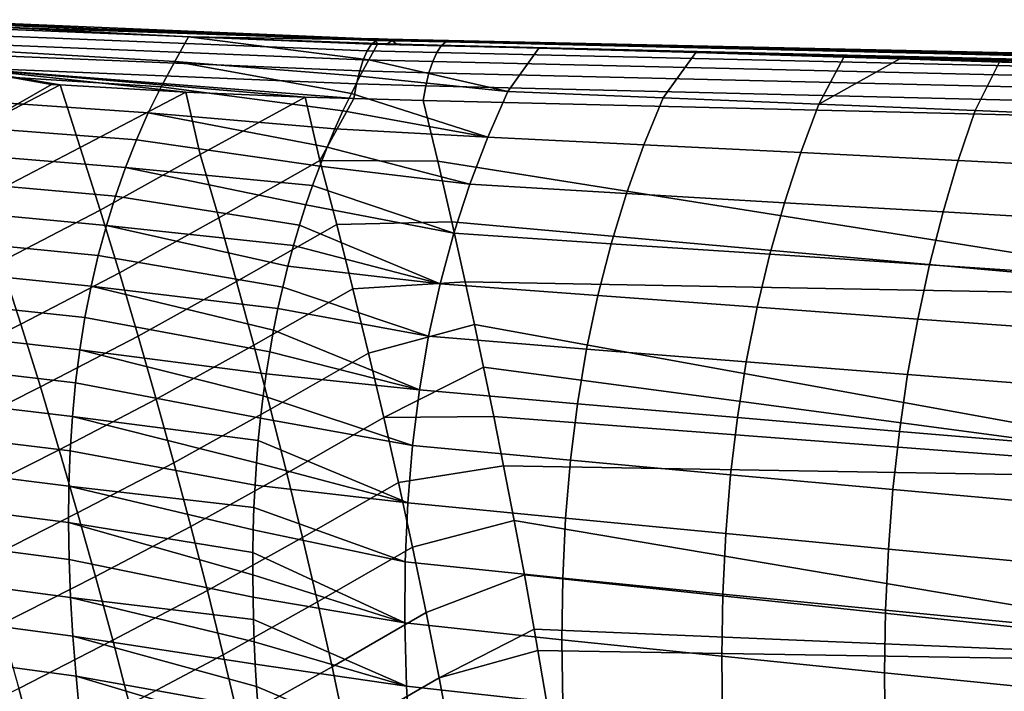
# Model space of a CAD drawing. Header units: metres. Extents: x -25 to 167, y -25 to 25.
# Tile 87 of 135: x 35.15 to 43.59, y 12.81 to 18.57. Entities that reach past the tile are written whole.
import ezdxf

# ---------------------------------------------------------------- set-up
doc = ezdxf.new("R2010")
doc.units = ezdxf.units.M
doc.layers.add('solid_12_061_372_XXX', color=7, linetype='CONTINUOUS')

msp = doc.modelspace()

# ---------------------------------------------------------------- linework, layer by layer
at = {"layer": 'solid_12_061_372_XXX'}
for points in [[(34.531445, 18.552353, 77.452721), (36.395401, 18.459, 77.947716), (38.144943, 18.403725, 64.755798), (34.299583, 18.566719, 63.604618)], [(34.887047, 18.522577, 63.641342), (34.299583, 18.566719, 63.604618), (38.144943, 18.403725, 64.755798)], [(34.591621, 18.537258, 77.616875), (36.395401, 18.459, 77.947716), (34.531445, 18.552353, 77.452721)], [(34.591621, 18.537258, 77.616875), (38.203068, 18.3895, 78.593483), (36.395401, 18.459, 77.947716)], [(34.709003, 18.495827, 77.793495), (38.164772, 18.355814, 78.729065), (38.203068, 18.3895, 78.593483), (34.591621, 18.537258, 77.616875)], [(38.164772, 18.355814, 78.729065), (34.709003, 18.495827, 77.793495), (34.741837, 18.43716, 77.940735), (38.12793, 18.299969, 78.857552)], [(34.982822, 18.502113, 63.588997), (36.596542, 18.420485, 64.045029), (36.478291, 18.208714, 63.20256), (34.862297, 18.301966, 62.688259)], [(34.887047, 18.522577, 63.641342), (38.144943, 18.403725, 64.755798), (38.182655, 18.393003, 64.628601)], [(34.887047, 18.522577, 63.641342), (38.182655, 18.393003, 64.628601), (34.982822, 18.502113, 63.588997)], [(38.182655, 18.393003, 64.628601), (36.596542, 18.420485, 64.045029), (34.982822, 18.502113, 63.588997)], [(38.12793, 18.299969, 78.857552), (34.741837, 18.43716, 77.940735), (34.675129, 18.36351, 78.051018), (38.093506, 18.223408, 78.975609)], [(36.395401, 18.459, 77.947716), (38.241604, 18.400156, 78.455147), (38.223087, 18.401913, 64.779434), (38.144943, 18.403725, 64.755798)], [(38.203068, 18.3895, 78.593483), (38.241604, 18.400156, 78.455147), (36.395401, 18.459, 77.947716)], [(36.596542, 18.420485, 64.045029), (38.140873, 18.223988, 64.008461), (38.064804, 18.081415, 63.517162), (36.478291, 18.208714, 63.20256)], [(36.596542, 18.420485, 64.045029), (38.219082, 18.362841, 64.504189), (38.140873, 18.223988, 64.008461)], [(38.182655, 18.393003, 64.628601), (38.219082, 18.362841, 64.504189), (36.596542, 18.420485, 64.045029)], [(38.182655, 18.393003, 64.628601), (38.144943, 18.403725, 64.755798), (38.223087, 18.401913, 64.779434), (38.340767, 18.389194, 64.674805)], [(38.182655, 18.393003, 64.628601), (38.340767, 18.389194, 64.674805), (38.298397, 18.360548, 64.526428), (38.219082, 18.362841, 64.504189)], [(38.203068, 18.3895, 78.593483), (38.799755, 18.375692, 78.761574), (38.839325, 18.386526, 78.622292), (38.241604, 18.400156, 78.455147)], [(38.293327, 18.400146, 66.744675), (38.301903, 18.400145, 64.80349), (38.223087, 18.401913, 64.779434)], [(38.340767, 18.389194, 64.674805), (38.223087, 18.401913, 64.779434), (38.301903, 18.400145, 64.80349)], [(38.284706, 18.400148, 68.697006), (38.293327, 18.400146, 66.744675), (38.223087, 18.401913, 64.779434)], [(38.276085, 18.40015, 70.648773), (38.284706, 18.400148, 68.697006), (38.223087, 18.401913, 64.779434)], [(38.27174, 18.40015, 71.632767), (38.276085, 18.40015, 70.648773), (38.223087, 18.401913, 64.779434)], [(38.267464, 18.400152, 72.60096), (38.27174, 18.40015, 71.632767), (38.223087, 18.401913, 64.779434)], [(38.258839, 18.400154, 74.553566), (38.267464, 18.400152, 72.60096), (38.223087, 18.401913, 64.779434)], [(38.250217, 18.400154, 76.505615), (38.258839, 18.400154, 74.553566), (38.223087, 18.401913, 64.779434)], [(38.241604, 18.400156, 78.455147), (38.250217, 18.400154, 76.505615), (38.223087, 18.401913, 64.779434)], [(38.539345, 18.393366, 78.537994), (38.250217, 18.400154, 76.505615), (38.241604, 18.400156, 78.455147)], [(38.539345, 18.393366, 78.537994), (38.241604, 18.400156, 78.455147), (38.839325, 18.386526, 78.622292)], [(51.395008, 18.103519, 78.302444), (38.258839, 18.400154, 74.553566), (38.250217, 18.400154, 76.505615), (51.350639, 18.102875, 80.241142)], [(51.350639, 18.102875, 80.241142), (38.250217, 18.400154, 76.505615), (38.839325, 18.386526, 78.622292), (51.062252, 18.107826, 82.073029)], [(38.539345, 18.393366, 78.537994), (38.839325, 18.386526, 78.622292), (38.250217, 18.400154, 76.505615)], [(51.439342, 18.104162, 76.363739), (38.267464, 18.400152, 72.60096), (38.258839, 18.400154, 74.553566), (51.395008, 18.103519, 78.302444)], [(51.439342, 18.104162, 76.363739), (38.27174, 18.40015, 71.632767), (38.267464, 18.400152, 72.60096)], [(51.483738, 18.104803, 74.425049), (38.276085, 18.40015, 70.648773), (38.27174, 18.40015, 71.632767), (51.439342, 18.104162, 76.363739)], [(51.528141, 18.105442, 72.486359), (38.284706, 18.400148, 68.697006), (38.276085, 18.40015, 70.648773), (51.483738, 18.104803, 74.425049)], [(51.57251, 18.106081, 70.547653), (38.293327, 18.400146, 66.744675), (38.284706, 18.400148, 68.697006), (51.528141, 18.105442, 72.486359)], [(45.884319, 18.232964, 67.13166), (38.301903, 18.400145, 64.80349), (38.293327, 18.400146, 66.744675), (51.57251, 18.106081, 70.547653)], [(45.806721, 18.227949, 66.991409), (38.301903, 18.400145, 64.80349), (45.884319, 18.232964, 67.13166)], [(45.806721, 18.227949, 66.991409), (38.340767, 18.389194, 64.674805), (38.301903, 18.400145, 64.80349)], [(38.093506, 18.223408, 78.975609), (34.675129, 18.36351, 78.051018), (34.56855, 18.273544, 78.136719), (38.062386, 18.128117, 79.080177)], [(38.760681, 18.341721, 78.897232), (38.164772, 18.355814, 78.729065), (38.12793, 18.299969, 78.857552), (38.723122, 18.285496, 79.025726)], [(39.331474, 17.950285, 63.690323), (38.140873, 18.223988, 64.008461), (38.219082, 18.362841, 64.504189), (39.597977, 18.323553, 64.894821)], [(38.799755, 18.375692, 78.761574), (38.203068, 18.3895, 78.593483), (38.164772, 18.355814, 78.729065), (38.760681, 18.341721, 78.897232)], [(38.378315, 18.358284, 64.549004), (39.597977, 18.323553, 64.894821), (38.219082, 18.362841, 64.504189)], [(38.219082, 18.362841, 64.504189), (38.298397, 18.360548, 64.526428), (38.378315, 18.358284, 64.549004)], [(38.340767, 18.389194, 64.674805), (38.378315, 18.358284, 64.549004), (38.298397, 18.360548, 64.526428)], [(45.868694, 18.173035, 66.786972), (38.378315, 18.358284, 64.549004), (38.340767, 18.389194, 64.674805), (45.838341, 18.20706, 66.887619)], [(45.838341, 18.20706, 66.887619), (38.340767, 18.389194, 64.674805), (45.806721, 18.227949, 66.991409)], [(45.868694, 18.173035, 66.786972), (39.597977, 18.323553, 64.894821), (38.378315, 18.358284, 64.549004)], [(74.321297, 17.457235, 89.099487), (74.361145, 17.522301, 88.963348), (38.760681, 18.341721, 78.897232), (38.723122, 18.285496, 79.025726)], [(74.361145, 17.522301, 88.963348), (74.402931, 17.56189, 88.818283), (38.799755, 18.375692, 78.761574), (38.760681, 18.341721, 78.897232)], [(38.799755, 18.375692, 78.761574), (51.062252, 18.107826, 82.073029), (38.839325, 18.386526, 78.622292)], [(74.402931, 17.56189, 88.818283), (74.448608, 17.574738, 88.669571), (63.189011, 17.831371, 85.494598), (38.799755, 18.375692, 78.761574)], [(38.799755, 18.375692, 78.761574), (63.189011, 17.831371, 85.494598), (51.350639, 18.102875, 80.241142), (51.062252, 18.107826, 82.073029)], [(40.66272, 17.896885, 64.134766), (39.331474, 17.950285, 63.690323), (39.597977, 18.323553, 64.894821), (40.941628, 18.284412, 65.27713)], [(45.868694, 18.173035, 66.786972), (40.941628, 18.284412, 65.27713), (39.597977, 18.323553, 64.894821)], [(38.062386, 18.128117, 79.080177), (34.56855, 18.273544, 78.136719), (34.581448, 18.160423, 78.236519), (38.035378, 18.016563, 79.168556)], [(34.862297, 18.301966, 62.688259), (36.478291, 18.208714, 63.20256), (36.36087, 17.991377, 62.38467), (34.745815, 18.095297, 61.812912)], [(39.331474, 17.950285, 63.690323), (38.064804, 18.081415, 63.517162), (38.140873, 18.223988, 64.008461)], [(38.723122, 18.285496, 79.025726), (38.12793, 18.299969, 78.857552), (38.093506, 18.223408, 78.975609), (38.688053, 18.208483, 79.143715)], [(74.284576, 17.36865, 89.222618), (74.321297, 17.457235, 89.099487), (38.723122, 18.285496, 79.025726), (38.688053, 18.208483, 79.143715)], [(40.941628, 18.284412, 65.27713), (42.210907, 18.246269, 65.638969), (41.997459, 17.843893, 64.580505), (40.66272, 17.896885, 64.134766)], [(45.868694, 18.173035, 66.786972), (42.210907, 18.246269, 65.638969), (40.941628, 18.284412, 65.27713)], [(41.997459, 17.843893, 64.580505), (42.210907, 18.246269, 65.638969), (42.691322, 18.23139, 65.77581)], [(42.691322, 18.23139, 65.77581), (43.543819, 18.204388, 66.018562), (43.334919, 17.788893, 65.021378), (41.997459, 17.843893, 64.580505)], [(45.868694, 18.173035, 66.786972), (42.691322, 18.23139, 65.77581), (42.210907, 18.246269, 65.638969)], [(42.691322, 18.23139, 65.77581), (45.924976, 18.125992, 66.698891), (43.543819, 18.204388, 66.018562)], [(45.868694, 18.173035, 66.786972), (45.924976, 18.125992, 66.698891), (42.691322, 18.23139, 65.77581)], [(34.581448, 18.160423, 78.236519), (34.48896, 18.077967, 78.267303), (34.627701, 17.558134, 78.589287), (35.420876, 18.012325, 78.520668)], [(34.581448, 18.160423, 78.236519), (37.59613, 17.904238, 79.122032), (38.013199, 17.891668, 79.238342)], [(38.035378, 18.016563, 79.168556), (34.581448, 18.160423, 78.236519), (38.013199, 17.891668, 79.238342)], [(34.581448, 18.160423, 78.236519), (36.574001, 17.946621, 78.838051), (37.59613, 17.904238, 79.122032)], [(34.581448, 18.160423, 78.236519), (35.495621, 18.007566, 78.5411), (36.574001, 17.946621, 78.838051)], [(34.581448, 18.160423, 78.236519), (35.420876, 18.012325, 78.520668), (35.495621, 18.007566, 78.5411)], [(36.478291, 18.208714, 63.20256), (37.990959, 17.935061, 63.030384), (37.919418, 17.784828, 62.548119), (36.36087, 17.991377, 62.38467)], [(36.478291, 18.208714, 63.20256), (38.064804, 18.081415, 63.517162), (37.990959, 17.935061, 63.030384)], [(38.688053, 18.208483, 79.143715), (38.093506, 18.223408, 78.975609), (38.062386, 18.128117, 79.080177), (38.656391, 18.112682, 79.248131)], [(74.25209, 17.259207, 89.329025), (74.284576, 17.36865, 89.222618), (38.688053, 18.208483, 79.143715), (38.656391, 18.112682, 79.248131)], [(43.543819, 18.204388, 66.018562), (44.889565, 18.160643, 66.402733), (44.67569, 17.732573, 65.459526), (43.334919, 17.788893, 65.021378)], [(43.543819, 18.204388, 66.018562), (45.924976, 18.125992, 66.698891), (44.889565, 18.160643, 66.402733)], [(34.745815, 18.095297, 61.812912), (36.36087, 17.991377, 62.38467), (36.251225, 17.767237, 61.589149), (34.63776, 17.881294, 60.961239)], [(39.159962, 17.560652, 62.563442), (37.990959, 17.935061, 63.030384), (38.064804, 18.081415, 63.517162), (39.331474, 17.950285, 63.690323)], [(38.656391, 18.112682, 79.248131), (38.062386, 18.128117, 79.080177), (38.035378, 18.016563, 79.168556), (38.628956, 18.000591, 79.336258)], [(74.224815, 17.1322, 89.41552), (74.25209, 17.259207, 89.329025), (38.656391, 18.112682, 79.248131), (38.628956, 18.000591, 79.336258)], [(34.627701, 17.558134, 78.589287), (35.495621, 18.007566, 78.5411), (35.420876, 18.012325, 78.520668)], [(34.809814, 17.026442, 78.917229), (35.667046, 17.472349, 78.865952), (35.495621, 18.007566, 78.5411), (34.627701, 17.558134, 78.589287)], [(35.667046, 17.472349, 78.865952), (36.574001, 17.946621, 78.838051), (35.495621, 18.007566, 78.5411)], [(36.36087, 17.991377, 62.38467), (37.919418, 17.784828, 62.548119), (37.85038, 17.630877, 62.071159), (36.251225, 17.767237, 61.589149)], [(38.035378, 18.016563, 79.168556), (38.013199, 17.891668, 79.238342), (38.606457, 17.875143, 79.405815), (38.628956, 18.000591, 79.336258)], [(38.628956, 18.000591, 79.336258), (38.606457, 17.875143, 79.405815), (44.093624, 17.739649, 80.959923), (74.224815, 17.1322, 89.41552)], [(35.837574, 16.935076, 79.18158), (36.696598, 17.41198, 79.14106), (36.574001, 17.946621, 78.838051), (35.667046, 17.472349, 78.865952)], [(36.696598, 17.41198, 79.14106), (37.59613, 17.904238, 79.122032), (36.574001, 17.946621, 78.838051)], [(36.854591, 16.868814, 79.447578), (37.72142, 17.360832, 79.423759), (37.59613, 17.904238, 79.122032), (36.696598, 17.41198, 79.14106)], [(37.59613, 17.904238, 79.122032), (37.72142, 17.360832, 79.423759), (38.013199, 17.891668, 79.238342)], [(37.72142, 17.360832, 79.423759), (38.731506, 17.354395, 79.693489), (38.606457, 17.875143, 79.405815), (38.013199, 17.891668, 79.238342)], [(39.159962, 17.560652, 62.563442), (37.919418, 17.784828, 62.548119), (37.990959, 17.935061, 63.030384)], [(40.498337, 17.493784, 63.074265), (39.159962, 17.560652, 62.563442), (39.331474, 17.950285, 63.690323), (40.66272, 17.896885, 64.134766)], [(40.66272, 17.896885, 64.134766), (41.997459, 17.843893, 64.580505), (41.842571, 17.427694, 63.583374), (40.498337, 17.493784, 63.074265)], [(34.63776, 17.881294, 60.961239), (36.251225, 17.767237, 61.589149), (36.149445, 17.536364, 60.815739), (34.538193, 17.660027, 60.132996)], [(44.093624, 17.739649, 80.959923), (38.606457, 17.875143, 79.405815), (38.731506, 17.354395, 79.693489), (46.067238, 16.188194, 82.197823)], [(41.997459, 17.843893, 64.580505), (43.334919, 17.788893, 65.021378), (43.191833, 17.360039, 64.084953), (41.842571, 17.427694, 63.583374)], [(36.251225, 17.767237, 61.589149), (37.783974, 17.473255, 61.599869), (37.720295, 17.311922, 61.134327), (36.149445, 17.536364, 60.815739)], [(36.251225, 17.767237, 61.589149), (37.85038, 17.630877, 62.071159), (37.783974, 17.473255, 61.599869)], [(39.159962, 17.560652, 62.563442), (37.85038, 17.630877, 62.071159), (37.919418, 17.784828, 62.548119)], [(43.334919, 17.788893, 65.021378), (44.67569, 17.732573, 65.459526), (44.546482, 17.291559, 64.580872), (43.191833, 17.360039, 64.084953)], [(34.538193, 17.660027, 60.132996), (36.149445, 17.536364, 60.815739), (36.055614, 17.298822, 60.064171), (34.447178, 17.431561, 59.32793)], [(39.005859, 17.156061, 61.487419), (37.783974, 17.473255, 61.599869), (37.85038, 17.630877, 62.071159), (39.159962, 17.560652, 62.563442)], [(40.349987, 17.076735, 62.061909), (39.005859, 17.156061, 61.487419), (39.159962, 17.560652, 62.563442), (40.498337, 17.493784, 63.074265)], [(34.986877, 16.493158, 79.234322), (35.837574, 16.935076, 79.18158), (35.667046, 17.472349, 78.865952), (34.809814, 17.026442, 78.917229)], [(36.149445, 17.536364, 60.815739), (37.720295, 17.311922, 61.134327), (37.659554, 17.147184, 60.675564), (36.055614, 17.298822, 60.064171)], [(39.005859, 17.156061, 61.487419), (37.720295, 17.311922, 61.134327), (37.783974, 17.473255, 61.599869)], [(40.498337, 17.493784, 63.074265), (41.842571, 17.427694, 63.583374), (41.702316, 16.998499, 62.631718), (40.349987, 17.076735, 62.061909)], [(34.447178, 17.431561, 59.32793), (36.055614, 17.298822, 60.064171), (35.969822, 17.054688, 59.33419), (34.364773, 17.195965, 58.545803)], [(36.003075, 16.396357, 79.486687), (36.854591, 16.868814, 79.447578), (36.696598, 17.41198, 79.14106), (35.837574, 16.935076, 79.18158)], [(41.842571, 17.427694, 63.583374), (43.191833, 17.360039, 64.084953), (43.061951, 16.919071, 63.191387), (41.702316, 16.998499, 62.631718)], [(36.055614, 17.298822, 60.064171), (37.601795, 16.978922, 60.223351), (37.547184, 16.807394, 59.778461), (35.969822, 17.054688, 59.33419)], [(36.055614, 17.298822, 60.064171), (37.659554, 17.147184, 60.675564), (37.601795, 16.978922, 60.223351)], [(37.007679, 16.324263, 79.743797), (37.865383, 16.811974, 79.723473), (37.72142, 17.360832, 79.423759), (36.854591, 16.868814, 79.447578)], [(38.869686, 16.73679, 60.461121), (37.659554, 17.147184, 60.675564), (37.720295, 17.311922, 61.134327), (39.005859, 17.156061, 61.487419)], [(37.865383, 16.811974, 79.723473), (38.851891, 16.835844, 79.970406), (38.731506, 17.354395, 79.693489), (37.72142, 17.360832, 79.423759)], [(38.731506, 17.354395, 79.693489), (38.851891, 16.835844, 79.970406), (46.067238, 16.188194, 82.197823)], [(43.191833, 17.360039, 64.084953), (44.546482, 17.291559, 64.580872), (44.429043, 16.839243, 63.742508), (43.061951, 16.919071, 63.191387)], [(34.364773, 17.195965, 58.545803), (35.969822, 17.054688, 59.33419), (35.892155, 16.804026, 58.625542), (34.291042, 16.953302, 57.786358)], [(38.869686, 16.73679, 60.461121), (37.601795, 16.978922, 60.223351), (37.659554, 17.147184, 60.675564)], [(40.218231, 16.646008, 61.096554), (38.869686, 16.73679, 60.461121), (39.005859, 17.156061, 61.487419), (40.349987, 17.076735, 62.061909)], [(35.969822, 17.054688, 59.33419), (37.547184, 16.807394, 59.778461), (37.495876, 16.632877, 59.341606), (35.892155, 16.804026, 58.625542)], [(40.349987, 17.076735, 62.061909), (41.702316, 16.998499, 62.631718), (41.577286, 16.556564, 61.724411), (40.218231, 16.646008, 61.096554)], [(38.751949, 16.303116, 59.483418), (37.547184, 16.807394, 59.778461), (37.601795, 16.978922, 60.223351), (38.869686, 16.73679, 60.461121)], [(41.702316, 16.998499, 62.631718), (43.061951, 16.919071, 63.191387), (42.945896, 16.466244, 62.339569), (41.577286, 16.556564, 61.724411)], [(34.291042, 16.953302, 57.786358), (35.892155, 16.804026, 58.625542), (35.822701, 16.546906, 57.937958), (34.226051, 16.703644, 57.049355)], [(35.158955, 15.958105, 79.54071), (36.003075, 16.396357, 79.486687), (35.837574, 16.935076, 79.18158), (34.986877, 16.493158, 79.234322)], [(43.061951, 16.919071, 63.191387), (44.429043, 16.839243, 63.742508), (44.324001, 16.375866, 62.943352), (42.945896, 16.466244, 62.339569)], [(35.892155, 16.804026, 58.625542), (37.447887, 16.455259, 58.912476), (37.403416, 16.27512, 58.492378), (35.822701, 16.546906, 57.937958)], [(35.892155, 16.804026, 58.625542), (37.495876, 16.632877, 59.341606), (37.447887, 16.455259, 58.912476)], [(36.163612, 15.856047, 79.781387), (37.007679, 16.324263, 79.743797), (36.854591, 16.868814, 79.447578), (36.003075, 16.396357, 79.486687)], [(37.155903, 15.778222, 80.029793), (38.004665, 16.261696, 80.013039), (37.865383, 16.811974, 79.723473), (37.007679, 16.324263, 79.743797)], [(38.751949, 16.303116, 59.483418), (37.495876, 16.632877, 59.341606), (37.547184, 16.807394, 59.778461)], [(38.004665, 16.261696, 80.013039), (38.967682, 16.31953, 80.236717), (38.851891, 16.835844, 79.970406), (37.865383, 16.811974, 79.723473)], [(38.851891, 16.835844, 79.970406), (38.967682, 16.31953, 80.236717), (46.067238, 16.188194, 82.197823)], [(40.10363, 16.20187, 60.177063), (38.751949, 16.303116, 59.483418), (38.869686, 16.73679, 60.461121), (40.218231, 16.646008, 61.096554)], [(34.226051, 16.703644, 57.049355), (35.822701, 16.546906, 57.937958), (35.761547, 16.283398, 57.271179), (34.169853, 16.447054, 56.334545)], [(38.751949, 16.303116, 59.483418), (37.447887, 16.455259, 58.912476), (37.495876, 16.632877, 59.341606)], [(40.218231, 16.646008, 61.096554), (41.577286, 16.556564, 61.724411), (41.468075, 16.102154, 60.860329), (40.10363, 16.20187, 60.177063)], [(35.822701, 16.546906, 57.937958), (37.403416, 16.27512, 58.492378), (37.36248, 16.092443, 58.081127), (35.761547, 16.283398, 57.271179)], [(41.577286, 16.556564, 61.724411), (42.945896, 16.466244, 62.339569), (42.844284, 16.001808, 61.528393), (41.468075, 16.102154, 60.860329)], [(34.324738, 15.538459, 79.626045), (35.158955, 15.958105, 79.54071), (34.986877, 16.493158, 79.234322), (34.146812, 16.070499, 79.316261)], [(38.653168, 15.855315, 58.553177), (37.403416, 16.27512, 58.492378), (37.447887, 16.455259, 58.912476), (38.751949, 16.303116, 59.483418)], [(42.945896, 16.466244, 62.339569), (44.324001, 16.375866, 62.943352), (44.231987, 15.901674, 62.182331), (42.844284, 16.001808, 61.528393)], [(34.169853, 16.447054, 56.334545), (35.761547, 16.283398, 57.271179), (35.708782, 16.013573, 56.62495), (34.122513, 16.183601, 55.641682)], [(35.326107, 15.421102, 79.836525), (36.163612, 15.856047, 79.781387), (36.003075, 16.396357, 79.486687), (35.158955, 15.958105, 79.54071)], [(35.761547, 16.283398, 57.271179), (37.325157, 15.907516, 57.679192), (37.291561, 15.720974, 57.287682), (35.708782, 16.013573, 56.62495)], [(35.761547, 16.283398, 57.271179), (37.36248, 16.092443, 58.081127), (37.325157, 15.907516, 57.679192)], [(36.319237, 15.314004, 80.065796), (37.155903, 15.778222, 80.029793), (37.007679, 16.324263, 79.743797), (36.163612, 15.856047, 79.781387)], [(38.13929, 15.709946, 80.292503), (39.047157, 15.954302, 80.419472), (38.967682, 16.31953, 80.236717), (38.004665, 16.261696, 80.013039)], [(40.006744, 15.744593, 59.302307), (38.653168, 15.855315, 58.553177), (38.751949, 16.303116, 59.483418), (40.10363, 16.20187, 60.177063)], [(39.047157, 15.954302, 80.419472), (46.37009, 14.623196, 82.91597), (46.067238, 16.188194, 82.197823), (38.967682, 16.31953, 80.236717)], [(37.299309, 15.230589, 80.305649), (38.13929, 15.709946, 80.292503), (38.004665, 16.261696, 80.013039), (37.155903, 15.778222, 80.029793)], [(38.653168, 15.855315, 58.553177), (37.36248, 16.092443, 58.081127), (37.403416, 16.27512, 58.492378)], [(40.10363, 16.20187, 60.177063), (41.468075, 16.102154, 60.860329), (41.375278, 15.635525, 60.038338), (40.006744, 15.744593, 59.302307)], [(34.122513, 16.183601, 55.641682), (35.708782, 16.013573, 56.62495), (35.664494, 15.737498, 55.999012), (34.084095, 15.913354, 54.970512)], [(38.573853, 15.393667, 57.669266), (37.325157, 15.907516, 57.679192), (37.36248, 16.092443, 58.081127), (38.653168, 15.855315, 58.553177)], [(41.468075, 16.102154, 60.860329), (42.844284, 16.001808, 61.528393), (42.757729, 15.526017, 60.756752), (41.375278, 15.635525, 60.038338)], [(34.497868, 15.003968, 79.925034), (35.326107, 15.421102, 79.836525), (35.158955, 15.958105, 79.54071), (34.324738, 15.538459, 79.626045)], [(35.708782, 16.013573, 56.62495), (37.291561, 15.720974, 57.287682), (37.261639, 15.532635, 56.905914), (35.664494, 15.737498, 55.999012)], [(38.269283, 15.156666, 80.561913), (39.124397, 15.590152, 80.597069), (39.047157, 15.954302, 80.419472), (38.13929, 15.709946, 80.292503)], [(39.047157, 15.954302, 80.419472), (39.124397, 15.590152, 80.597069), (46.37009, 14.623196, 82.91597)], [(42.844284, 16.001808, 61.528393), (44.231987, 15.901674, 62.182331), (44.153633, 15.416916, 61.45837), (42.757729, 15.526017, 60.756752)], [(34.084095, 15.913354, 54.970512), (35.664494, 15.737498, 55.999012), (35.628735, 15.455198, 55.393112), (34.054626, 15.636334, 54.320808)], [(38.573853, 15.393667, 57.669266), (37.291561, 15.720974, 57.287682), (37.325157, 15.907516, 57.679192)], [(35.488403, 14.881968, 80.12191), (36.319237, 15.314004, 80.065796), (36.163612, 15.856047, 79.781387), (35.326107, 15.421102, 79.836525)], [(36.470013, 14.770085, 80.340012), (37.299309, 15.230589, 80.305649), (37.155903, 15.778222, 80.029793), (36.319237, 15.314004, 80.065796)], [(39.928131, 15.274443, 58.471146), (38.573853, 15.393667, 57.669266), (38.653168, 15.855315, 58.553177), (40.006744, 15.744593, 59.302307)], [(35.664494, 15.737498, 55.999012), (37.235447, 15.343233, 56.535099), (37.212906, 15.153063, 56.175579), (35.628735, 15.455198, 55.393112)], [(35.664494, 15.737498, 55.999012), (37.261639, 15.532635, 56.905914), (37.235447, 15.343233, 56.535099)], [(38.573853, 15.393667, 57.669266), (37.261639, 15.532635, 56.905914), (37.291561, 15.720974, 57.287682)], [(37.437943, 14.681261, 80.571442), (38.269283, 15.156666, 80.561913), (38.13929, 15.709946, 80.292503), (37.299309, 15.230589, 80.305649)], [(40.006744, 15.744593, 59.302307), (41.375278, 15.635525, 60.038338), (41.299492, 15.15694, 59.25732), (39.928131, 15.274443, 58.471146)], [(34.054626, 15.636334, 54.320808), (35.628735, 15.455198, 55.393112), (35.601387, 15.166466, 54.80706), (34.033974, 15.352345, 53.692383)], [(41.375278, 15.635525, 60.038338), (42.757729, 15.526017, 60.756752), (42.686852, 15.03912, 60.023537), (41.299492, 15.15694, 59.25732)], [(38.514244, 14.918087, 56.830654), (37.235447, 15.343233, 56.535099), (37.261639, 15.532635, 56.905914), (38.573853, 15.393667, 57.669266)], [(38.269283, 15.156666, 80.561913), (39.211769, 15.166461, 80.797928), (39.124397, 15.590152, 80.597069)], [(39.124397, 15.590152, 80.597069), (39.211769, 15.166461, 80.797928), (46.37009, 14.623196, 82.91597)], [(42.757729, 15.526017, 60.756752), (44.153633, 15.416916, 61.45837), (44.089558, 14.921829, 60.770393), (42.686852, 15.03912, 60.023537)], [(35.628735, 15.455198, 55.393112), (37.212906, 15.153063, 56.175579), (37.193871, 14.962036, 55.826931), (35.601387, 15.166466, 54.80706)], [(34.666271, 14.466814, 80.213371), (35.488403, 14.881968, 80.12191), (35.326107, 15.421102, 79.836525), (34.497868, 15.003968, 79.925034)], [(39.868061, 14.791312, 57.682552), (38.514244, 14.918087, 56.830654), (38.573853, 15.393667, 57.669266), (39.928131, 15.274443, 58.471146)], [(34.033974, 15.352345, 53.692383), (35.601387, 15.166466, 54.80706), (35.582287, 14.871028, 54.240688), (34.02195, 15.061114, 53.085068)], [(35.645901, 14.340527, 80.396996), (36.470013, 14.770085, 80.340012), (36.319237, 15.314004, 80.065796), (35.488403, 14.881968, 80.12191)], [(38.514244, 14.918087, 56.830654), (37.212906, 15.153063, 56.175579), (37.235447, 15.343233, 56.535099)], [(39.928131, 15.274443, 58.471146), (41.299492, 15.15694, 59.25732), (41.241009, 14.666266, 58.516251), (39.868061, 14.791312, 57.682552)], [(36.615993, 14.224146, 80.604156), (37.437943, 14.681261, 80.571442), (37.299309, 15.230589, 80.305649), (36.470013, 14.770085, 80.340012)], [(35.601387, 15.166466, 54.80706), (37.178261, 14.770646, 55.489769), (37.165913, 14.578839, 55.16367), (35.582287, 14.871028, 54.240688)], [(35.601387, 15.166466, 54.80706), (37.193871, 14.962036, 55.826931), (37.178261, 14.770646, 55.489769)], [(38.473904, 14.427588, 56.03656), (37.193871, 14.962036, 55.826931), (37.212906, 15.153063, 56.175579), (38.514244, 14.918087, 56.830654)], [(37.571846, 14.130136, 80.827263), (38.394672, 14.6018, 80.821304), (38.269283, 15.156666, 80.561913), (37.437943, 14.681261, 80.571442)], [(38.394672, 14.6018, 80.821304), (39.296185, 14.744211, 80.991982), (39.211769, 15.166461, 80.797928), (38.269283, 15.156666, 80.561913)], [(39.211769, 15.166461, 80.797928), (39.296185, 14.744211, 80.991982), (46.37009, 14.623196, 82.91597)], [(41.299492, 15.15694, 59.25732), (42.686852, 15.03912, 60.023537), (42.631954, 14.540964, 59.327759), (41.241009, 14.666266, 58.516251)], [(34.02195, 15.061114, 53.085068), (35.582287, 14.871028, 54.240688), (35.571266, 14.568613, 53.693821), (34.018364, 14.762367, 52.498695)], [(42.686852, 15.03912, 60.023537), (44.089558, 14.921829, 60.770393), (44.040077, 14.416243, 60.117447), (42.631954, 14.540964, 59.327759)], [(38.473904, 14.427588, 56.03656), (37.178261, 14.770646, 55.489769), (37.193871, 14.962036, 55.826931)], [(34.829945, 13.92674, 80.49118), (35.645901, 14.340527, 80.396996), (35.488403, 14.881968, 80.12191), (34.666271, 14.466814, 80.213371)], [(35.582287, 14.871028, 54.240688), (37.165913, 14.578839, 55.16367), (37.1567, 14.386766, 54.848553), (35.571266, 14.568613, 53.693821)], [(39.826145, 14.29422, 56.935757), (38.473904, 14.427588, 56.03656), (38.514244, 14.918087, 56.830654), (39.868061, 14.791312, 57.682552)], [(35.798599, 13.796554, 80.66188), (36.615993, 14.224146, 80.604156), (36.470013, 14.770085, 80.340012), (35.645901, 14.340527, 80.396996)], [(38.473904, 14.427588, 56.03656), (37.165913, 14.578839, 55.16367), (37.178261, 14.770646, 55.489769)], [(39.868061, 14.791312, 57.682552), (41.241009, 14.666266, 58.516251), (41.199482, 14.162535, 57.814373), (39.826145, 14.29422, 56.935757)], [(34.018364, 14.762367, 52.498695), (35.571266, 14.568613, 53.693821), (35.568165, 14.258945, 53.166283), (34.023022, 14.455833, 51.933105)], [(36.757179, 13.676007, 80.858292), (37.571846, 14.130136, 80.827263), (37.437943, 14.681261, 80.571442), (36.615993, 14.224146, 80.604156)], [(38.51548, 14.045292, 81.070732), (39.386623, 14.276453, 81.199844), (39.296185, 14.744211, 80.991982), (38.394672, 14.6018, 80.821304)], [(46.37009, 14.623196, 82.91597), (39.296185, 14.744211, 80.991982), (39.386623, 14.276453, 81.199844), (46.641083, 13.046435, 83.558342)], [(37.701023, 13.577086, 81.073151), (38.51548, 14.045292, 81.070732), (38.394672, 14.6018, 80.821304), (37.571846, 14.130136, 80.827263)], [(41.241009, 14.666266, 58.516251), (42.631954, 14.540964, 59.327759), (42.592731, 14.030595, 58.668663), (41.199482, 14.162535, 57.814373)], [(35.571266, 14.568613, 53.693821), (37.150478, 14.194608, 54.544361), (37.147102, 14.002343, 54.250694), (35.568165, 14.258945, 53.166283)], [(35.571266, 14.568613, 53.693821), (37.1567, 14.386766, 54.848553), (37.150478, 14.194608, 54.544361)], [(38.45229, 13.921045, 55.286255), (37.1567, 14.386766, 54.848553), (37.165913, 14.578839, 55.16367), (38.473904, 14.427588, 56.03656)], [(42.631954, 14.540964, 59.327759), (44.040077, 14.416243, 60.117447), (44.004913, 13.899225, 59.498802), (42.592731, 14.030595, 58.668663)], [(34.023022, 14.455833, 51.933105), (35.568165, 14.258945, 53.166283), (35.572811, 13.941752, 52.657909), (34.03574, 14.141238, 51.388123)], [(39.801891, 13.782059, 56.230015), (38.45229, 13.921045, 55.286255), (38.473904, 14.427588, 56.03656), (39.826145, 14.29422, 56.935757)], [(38.45229, 13.921045, 55.286255), (37.150478, 14.194608, 54.544361), (37.1567, 14.386766, 54.848553)], [(34.98877, 13.383423, 80.758499), (35.798599, 13.796554, 80.66188), (35.645901, 14.340527, 80.396996), (34.829945, 13.92674, 80.49118)], [(35.568165, 14.258945, 53.166283), (37.147102, 14.002343, 54.250694), (37.146435, 13.810172, 53.967487)], [(35.568165, 14.258945, 53.166283), (37.146435, 13.810172, 53.967487), (37.148335, 13.61817, 53.694477), (35.572811, 13.941752, 52.657909)], [(38.631706, 13.487074, 81.310219), (39.473595, 13.810062, 81.399719), (39.386623, 14.276453, 81.199844), (38.51548, 14.045292, 81.070732)], [(39.386623, 14.276453, 81.199844), (39.473595, 13.810062, 81.399719), (46.641083, 13.046435, 83.558342)], [(39.826145, 14.29422, 56.935757), (41.199482, 14.162535, 57.814373), (41.174473, 13.644661, 57.150948), (39.801891, 13.782059, 56.230015)], [(35.946411, 13.249774, 80.91658), (36.757179, 13.676007, 80.858292), (36.615993, 14.224146, 80.604156), (35.798599, 13.796554, 80.66188)], [(38.448856, 13.397332, 54.578987), (37.147102, 14.002343, 54.250694), (37.150478, 14.194608, 54.544361), (38.45229, 13.921045, 55.286255)], [(34.03574, 14.141238, 51.388123), (35.572811, 13.941752, 52.657909), (35.585049, 13.616748, 52.168495), (34.056332, 13.818295, 50.863567)], [(36.893497, 13.125448, 81.102448), (37.701023, 13.577086, 81.073151), (37.571846, 14.130136, 80.827263), (36.757179, 13.676007, 80.858292)], [(41.199482, 14.162535, 57.814373), (42.592731, 14.030595, 58.668663), (42.568798, 13.506962, 58.045528), (41.174473, 13.644661, 57.150948)], [(37.825424, 13.021953, 81.30912), (38.631706, 13.487074, 81.310219), (38.51548, 14.045292, 81.070732), (37.701023, 13.577086, 81.073151)], [(42.592731, 14.030595, 58.668663), (44.004913, 13.899225, 59.498802), (43.983734, 13.369766, 58.913746), (42.568798, 13.506962, 58.045528)], [(35.572811, 13.941752, 52.657909), (37.148335, 13.61817, 53.694477), (37.152664, 13.426342, 53.431293), (35.585049, 13.616748, 52.168495)], [(38.448856, 13.397332, 54.578987), (37.146435, 13.810172, 53.967487), (37.147102, 14.002343, 54.250694)], [(39.794823, 13.253717, 55.564579), (38.448856, 13.397332, 54.578987), (38.45229, 13.921045, 55.286255), (39.801891, 13.782059, 56.230015)], [(34.056332, 13.818295, 50.863567), (35.585049, 13.616748, 52.168495), (35.604721, 13.283618, 51.697815), (34.084618, 13.48669, 50.359203)], [(35.142632, 12.836535, 81.015343), (35.946411, 13.249774, 80.91658), (35.798599, 13.796554, 80.66188), (34.98877, 13.383423, 80.758499)], [(38.448856, 13.397332, 54.578987), (37.148335, 13.61817, 53.694477), (37.146435, 13.810172, 53.967487)], [(38.743332, 12.927058, 81.539772), (39.557125, 13.345191, 81.591667), (39.473595, 13.810062, 81.399719), (38.631706, 13.487074, 81.310219)], [(39.473595, 13.810062, 81.399719), (39.557125, 13.345191, 81.591667), (46.641083, 13.046435, 83.558342)], [(39.801891, 13.782059, 56.230015), (41.174473, 13.644661, 57.150948), (41.165558, 13.111558, 56.52523), (39.794823, 13.253717, 55.564579)], [(36.089237, 12.699907, 81.161118), (36.893497, 13.125448, 81.102448), (36.757179, 13.676007, 80.858292), (35.946411, 13.249774, 80.91658)], [(35.585049, 13.616748, 52.168495), (37.152664, 13.426342, 53.431293), (37.159294, 13.234806, 53.177727)], [(35.585049, 13.616748, 52.168495), (37.159294, 13.234806, 53.177727), (37.168095, 13.043651, 52.933514), (35.604721, 13.283618, 51.697815)], [(38.463112, 12.855239, 53.913868), (37.152664, 13.426342, 53.431293), (37.148335, 13.61817, 53.694477), (38.448856, 13.397332, 54.578987)], [(41.174473, 13.644661, 57.150948), (42.568798, 13.506962, 58.045528), (42.559776, 12.969008, 57.457619), (41.165558, 13.111558, 56.52523)], [(37.024876, 12.572245, 81.336624), (37.825424, 13.021953, 81.30912), (37.701023, 13.577086, 81.073151), (36.893497, 13.125448, 81.102448)], [(42.568798, 13.506962, 58.045528), (43.983734, 13.369766, 58.913746), (43.976212, 12.826849, 58.361561), (42.559776, 12.969008, 57.457619)], [(34.084618, 13.48669, 50.359203), (35.604721, 13.283618, 51.697815), (35.631687, 12.94205, 51.245625), (34.120426, 13.146104, 49.874798)], [(38.463112, 12.855239, 53.913868), (37.159294, 13.234806, 53.177727), (37.152664, 13.426342, 53.431293)], [(37.945, 12.464575, 81.535179), (38.743332, 12.927058, 81.539772), (38.631706, 13.487074, 81.310219), (37.825424, 13.021953, 81.30912)], [(39.804504, 12.708011, 54.938564), (38.463112, 12.855239, 53.913868), (38.448856, 13.397332, 54.578987), (39.794823, 13.253717, 55.564579)], [(38.743332, 12.927058, 81.539772), (39.589279, 13.16144, 81.665543), (39.557125, 13.345191, 81.591667)], [(39.557125, 13.345191, 81.591667), (39.589279, 13.16144, 81.665543), (46.641083, 13.046435, 83.558342)], [(35.291412, 12.285747, 81.261757), (36.089237, 12.699907, 81.161118), (35.946411, 13.249774, 80.91658), (35.142632, 12.836535, 81.015343)], [(35.604721, 13.283618, 51.697815), (37.168095, 13.043651, 52.933514), (37.178974, 12.852339, 52.697643)], [(35.604721, 13.283618, 51.697815), (37.178974, 12.852339, 52.697643), (37.191833, 12.660914, 52.469879), (35.631687, 12.94205, 51.245625)], [(39.794823, 13.253717, 55.564579), (41.165558, 13.111558, 56.52523), (41.172363, 12.562069, 55.93634), (39.804504, 12.708011, 54.938564)], [(38.463112, 12.855239, 53.913868), (37.168095, 13.043651, 52.933514), (37.159294, 13.234806, 53.177727)], [(38.850323, 12.365157, 81.759392), (39.680199, 12.625952, 81.874428), (39.589279, 13.16144, 81.665543), (38.743332, 12.927058, 81.539772)], [(46.641083, 13.046435, 83.558342), (39.589279, 13.16144, 81.665543), (39.680199, 12.625952, 81.874428), (46.880211, 11.457827, 84.124985)], [(34.120426, 13.146104, 49.874798), (35.631687, 12.94205, 51.245625), (35.665794, 12.59173, 50.811691), (34.163582, 12.79622, 49.410114)], [(36.226978, 12.146673, 81.395515), (37.024876, 12.572245, 81.336624), (36.893497, 13.125448, 81.102448), (36.089237, 12.699907, 81.161118)], [(41.165558, 13.111558, 56.52523), (42.559776, 12.969008, 57.457619), (42.565353, 12.415611, 56.904068), (41.172363, 12.562069, 55.93634)], [(37.151241, 12.016172, 81.560837), (37.945, 12.464575, 81.535179), (37.825424, 13.021953, 81.30912), (37.024876, 12.572245, 81.336624)], [(38.49461, 12.293507, 53.289913), (37.178974, 12.852339, 52.697643), (37.168095, 13.043651, 52.933514), (38.463112, 12.855239, 53.913868)], [(35.631687, 12.94205, 51.245625), (37.191833, 12.660914, 52.469879), (37.206593, 12.469191, 52.249729)], [(35.631687, 12.94205, 51.245625), (37.206593, 12.469191, 52.249729), (37.223228, 12.276417, 52.036129), (35.665794, 12.59173, 50.811691)], [(38.059692, 11.904792, 81.751335), (38.850323, 12.365157, 81.759392), (38.743332, 12.927058, 81.539772), (37.945, 12.464575, 81.535179)], [(42.559776, 12.969008, 57.457619), (43.976212, 12.826849, 58.361561), (43.982075, 12.269392, 57.841404), (42.565353, 12.415611, 56.904068)], [(34.501179, 11.880589, 81.411133), (35.291412, 12.285747, 81.261757), (35.142632, 12.836535, 81.015343), (34.346691, 12.434194, 81.161583)], [(38.49461, 12.293507, 53.289913), (37.191833, 12.660914, 52.469879), (37.178974, 12.852339, 52.697643)], [(39.830551, 12.143706, 54.350998), (38.49461, 12.293507, 53.289913), (38.463112, 12.855239, 53.913868), (39.804504, 12.708011, 54.938564)]]:
    msp.add_3dface(points, dxfattribs=at)

doc.saveas('drawing.dxf')
